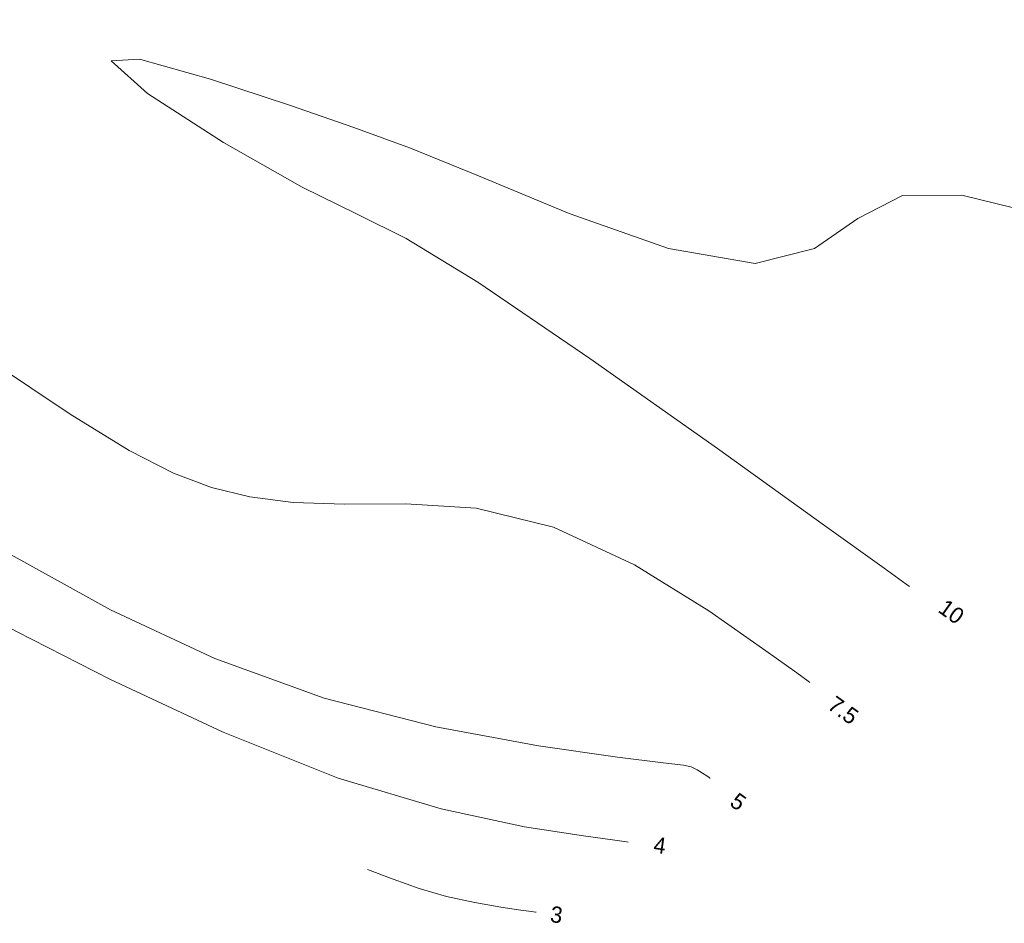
# Model space of a CAD drawing. Extents: x 65182 to 66926, y 402417 to 404251.
# Tile 225 of 256: x 66632 to 66708, y 402434 to 402504. Entities that reach past the tile are written whole.
import ezdxf
from ezdxf.enums import TextEntityAlignment as Align

# ---------------------------------------------------------------- set-up
doc = ezdxf.new("R2010")
doc.units = 0
doc.header["$LTSCALE"] = 50
doc.header["$MEASUREMENT"] = 0
doc.layers.add('DIEPTELIJNEN_01NOV2011', color=63, linetype='CONTINUOUS', lineweight=0)
doc.styles.add('TMODELF', font='tmodelf')

msp = doc.modelspace()

# ---------------------------------------------------------------- linework, layer by layer
at = {"layer": 'DIEPTELIJNEN_01NOV2011', "linetype": 'Continuous', "flags": 128}
for points in [[(66693.045, 402452.404), (66692.919, 402452.494), (66692.036, 402453.129), (66689.642, 402454.851), (66685.253, 402457.924), (66679.485, 402461.49), (66673.227, 402464.413), (66667.245, 402465.861), (66661.81, 402466.218), (66657.071, 402466.177), (66653.111, 402466.315), (66649.757, 402466.748), (66646.773, 402467.479), (66643.854, 402468.572), (66640.427, 402470.336), (66635.854, 402473.141), (66629.744, 402477.204), (66622.715, 402482.129), (66615.637, 402487.368), (66609.198, 402492.448), (66603.368, 402497.2), (66592.712, 402503.636)], [(66700.755, 402459.823), (66700.512, 402459.997), (66698.812, 402461.22), (66694.198, 402464.537), (66685.92, 402470.472), (66676.051, 402477.444), (66667.372, 402483.347), (66661.831, 402486.709), (66658.045, 402488.59), (66653.798, 402490.687), (66647.722, 402494.148), (66641.839, 402497.933), (66639.017, 402500.456), (66641.211, 402500.59), (66646.711, 402499.045), (66652.893, 402496.991), (66657.803, 402495.305), (66662.178, 402493.693), (66667.425, 402491.567), (66674.447, 402488.657), (66682.121, 402485.956), (66688.818, 402484.779), (66693.409, 402485.938), (66696.757, 402488.254), (66700.223, 402490.046), (66704.82, 402490.062), (66710.159, 402488.744)], [(66685.335, 402444.985), (66685.325, 402444.991), (66685.261, 402445.038), (66685.085, 402445.164), (66684.764, 402445.389), (66684.342, 402445.65), (66683.883, 402445.864), (66683.278, 402445.994), (66681.712, 402446.183), (66678.193, 402446.624), (66672.082, 402447.5), (66664.142, 402448.971), (66655.487, 402451.19), (66647.042, 402454.252), (66638.98, 402458.008), (66631.285, 402462.251), (66623.906, 402466.798), (66616.644, 402471.563), (66609.265, 402476.486), (66601.564, 402481.511), (66593.462, 402486.588), (66584.085, 402494.085)], [(66679.011, 402440.053), (66678.882, 402440.071), (66677.984, 402440.196), (66675.545, 402440.537), (66670.992, 402441.242), (66664.536, 402442.616), (66656.587, 402445.009), (66647.693, 402448.565), (66638.976, 402452.63), (66631.697, 402456.345), (66626.61, 402459.156), (66622.431, 402461.72), (66617.364, 402464.995), (66610.189, 402469.607), (66601.98, 402474.833), (66594.382, 402479.62), (66588.641, 402483.169), (66584.406, 402485.721), (66580.923, 402487.773)], [(66671.889, 402434.637), (66671.845, 402434.643), (66671.537, 402434.687), (66670.701, 402434.803), (66669.169, 402435.027), (66667.153, 402435.373), (66664.963, 402435.852), (66662.849, 402436.467), (66660.825, 402437.179), (66658.845, 402437.94)]]:
    msp.add_lwpolyline(points, dxfattribs=at)

# ---------------------------------------------------------------- texts
at = {"layer": 'DIEPTELIJNEN_01NOV2011', "linetype": 'Continuous', "style": 'TMODELF'}
for s, rotation, p in [('10', 324.28186, (66704.007, 402457.866)), ('7.5', 324.28186, (66695.645, 402450.249)), ('5', 324.28186, (66687.521, 402443.177)), ('4', 352.03973, (66681.458, 402439.802)), ('3', 352.03973, (66673.463, 402434.444))]:
    msp.add_text(s, height=1.25, rotation=rotation, dxfattribs=at).set_placement(p, align=Align.MIDDLE_CENTER)

doc.saveas('drawing.dxf')
